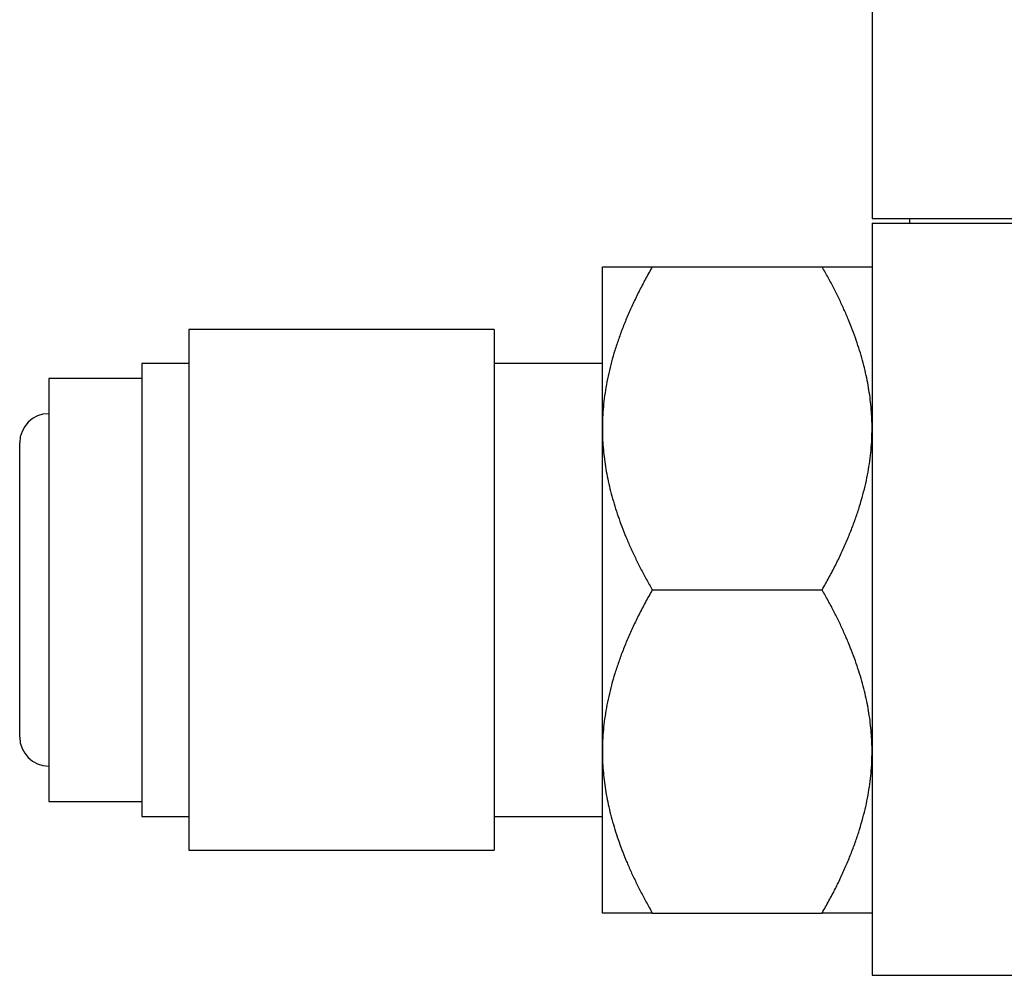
# Model space of a CAD drawing. Header units: millimetres. Extents: x 66 to 413, y 45 to 262.
# Tile 3 of 44: x 130 to 157, y 103 to 128. Entities that reach past the tile are written whole.
import ezdxf

# ---------------------------------------------------------------- set-up
doc = ezdxf.new("R2010")
doc.units = ezdxf.units.MM

msp = doc.modelspace()

# ---------------------------------------------------------------- linework, layer by layer
at = {"color": 7, "linetype": 'Continuous', "lineweight": 25}
for p, q in [((153.481, 175.322), (153.481, 123.061)), ((153.481, 123.061), (181.421, 123.061)), ((154.497, 123.061), (154.497, 122.934)), ((153.481, 122.934), (153.481, 102.614)), ((153.481, 122.934), (181.421, 122.934)), ((146.191, 117.394), (146.191, 121.76)), ((147.542, 121.76), (152.13, 121.76)), ((143.27, 120.062), (135.015, 120.062)), ((135.015, 120.062), (135.015, 113.028)), ((143.27, 120.062), (143.27, 113.028)), ((135.015, 119.15), (133.745, 119.15)), ((133.745, 119.15), (133.745, 113.028)), ((146.191, 119.15), (143.27, 119.15)), ((133.745, 118.743), (131.231, 118.743)), ((131.231, 118.743), (131.231, 113.028)), ((146.191, 108.663), (146.191, 117.394)), ((130.443, 113.028), (130.443, 117.003)), ((130.443, 109.053), (130.443, 113.028)), ((131.231, 113.028), (131.231, 107.313)), ((133.745, 113.028), (133.745, 106.907)), ((135.015, 113.028), (135.015, 105.995)), ((143.27, 113.028), (143.27, 105.995)), ((147.542, 113.028), (152.13, 113.028)), ((146.191, 104.297), (146.191, 108.663)), ((131.231, 107.313), (133.745, 107.313)), ((133.745, 106.907), (135.015, 106.907)), ((143.27, 106.907), (146.191, 106.907)), ((135.015, 105.995), (143.27, 105.995)), ((147.542, 104.297), (152.13, 104.297)), ((153.481, 102.614), (229.681, 102.614))]:
    msp.add_line(p, q, dxfattribs=at)
for centre, start, end in [((131.231, 117.003), 90, 180), ((131.231, 109.053), 180, 270)]:
    msp.add_arc(centre, 0.787, start, end, dxfattribs=at)
for points, knots in [([(147.542, 121.76), (147.479, 121.649), (147.355, 121.43), (147.183, 121.1), (147.024, 120.774), (146.88, 120.451), (146.748, 120.131), (146.631, 119.814), (146.528, 119.501), (146.438, 119.19), (146.362, 118.883), (146.3, 118.579), (146.251, 118.278), (146.217, 117.981), (146.195, 117.686), (146.193, 117.491), (146.191, 117.394)], [0, 0, 0, 0, 0.081051, 0.160355, 0.23797, 0.313952, 0.388366, 0.461279, 0.532761, 0.602888, 0.671741, 0.739403, 0.805964, 0.871518, 0.936163, 1, 1, 1, 1]), ([(146.191, 121.76), (146.192, 121.76), (146.194, 121.76), (146.211, 121.76), (146.237, 121.76), (146.274, 121.76), (146.322, 121.76), (146.38, 121.76), (146.449, 121.76), (146.528, 121.76), (146.618, 121.76), (146.718, 121.76), (146.829, 121.76), (146.95, 121.76), (147.082, 121.76), (147.225, 121.76), (147.378, 121.76), (147.487, 121.76), (147.542, 121.76)], [0, 0, 0, 0, 0.055816, 0.11224, 0.169341, 0.227185, 0.285838, 0.345359, 0.405808, 0.467241, 0.529711, 0.593269, 0.657963, 0.72384, 0.790942, 0.859311, 0.928984, 1, 1, 1, 1]), ([(153.481, 117.394), (153.48, 117.479), (153.478, 117.649), (153.461, 117.906), (153.435, 118.166), (153.398, 118.428), (153.351, 118.692), (153.292, 118.959), (153.224, 119.229), (153.144, 119.5), (153.055, 119.774), (152.954, 120.051), (152.843, 120.33), (152.722, 120.612), (152.59, 120.896), (152.447, 121.182), (152.294, 121.471), (152.185, 121.663), (152.13, 121.76)], [0, 0, 0, 0, 0.055816, 0.11224, 0.169341, 0.227185, 0.285838, 0.345359, 0.405808, 0.467241, 0.529711, 0.593269, 0.657963, 0.72384, 0.790942, 0.859311, 0.928984, 1, 1, 1, 1]), ([(152.13, 121.76), (152.193, 121.76), (152.317, 121.76), (152.489, 121.76), (152.648, 121.76), (152.793, 121.76), (152.924, 121.76), (153.041, 121.76), (153.145, 121.76), (153.235, 121.76), (153.311, 121.76), (153.373, 121.76), (153.421, 121.76), (153.455, 121.76), (153.477, 121.76), (153.48, 121.76), (153.481, 121.76)], [0, 0, 0, 0, 0.081051, 0.160355, 0.23797, 0.313952, 0.388366, 0.461279, 0.532761, 0.602888, 0.671741, 0.739403, 0.805964, 0.871518, 0.936163, 1, 1, 1, 1]), ([(146.191, 117.394), (146.192, 117.309), (146.194, 117.138), (146.211, 116.881), (146.237, 116.622), (146.274, 116.36), (146.322, 116.095), (146.38, 115.829), (146.449, 115.559), (146.528, 115.288), (146.618, 115.013), (146.718, 114.737), (146.829, 114.458), (146.95, 114.176), (147.082, 113.892), (147.225, 113.606), (147.378, 113.317), (147.487, 113.125), (147.542, 113.028)], [0, 0, 0, 0, 0.055816, 0.11224, 0.169341, 0.227185, 0.285838, 0.345359, 0.405808, 0.467241, 0.529711, 0.593269, 0.657963, 0.72384, 0.790942, 0.859311, 0.928984, 1, 1, 1, 1]), ([(152.13, 113.028), (152.193, 113.139), (152.317, 113.358), (152.489, 113.687), (152.648, 114.014), (152.793, 114.337), (152.924, 114.657), (153.041, 114.973), (153.145, 115.287), (153.235, 115.597), (153.311, 115.905), (153.373, 116.209), (153.421, 116.509), (153.455, 116.807), (153.477, 117.102), (153.48, 117.297), (153.481, 117.394)], [0, 0, 0, 0, 0.081051, 0.160355, 0.23797, 0.313952, 0.388366, 0.461279, 0.532761, 0.602888, 0.671741, 0.739403, 0.805964, 0.871518, 0.936163, 1, 1, 1, 1]), ([(147.542, 113.028), (147.479, 112.918), (147.355, 112.699), (147.183, 112.369), (147.024, 112.043), (146.88, 111.72), (146.748, 111.4), (146.631, 111.083), (146.528, 110.77), (146.438, 110.459), (146.362, 110.152), (146.3, 109.848), (146.251, 109.547), (146.217, 109.249), (146.195, 108.955), (146.193, 108.76), (146.191, 108.663)], [0, 0, 0, 0, 0.081051, 0.160355, 0.23797, 0.313952, 0.388366, 0.461279, 0.532761, 0.602888, 0.671741, 0.739403, 0.805964, 0.871518, 0.936163, 1, 1, 1, 1]), ([(153.481, 108.663), (153.48, 108.748), (153.478, 108.918), (153.461, 109.175), (153.435, 109.435), (153.398, 109.697), (153.351, 109.961), (153.292, 110.228), (153.224, 110.497), (153.144, 110.769), (153.055, 111.043), (152.954, 111.32), (152.843, 111.599), (152.722, 111.88), (152.59, 112.164), (152.447, 112.451), (152.294, 112.74), (152.185, 112.931), (152.13, 113.028)], [0, 0, 0, 0, 0.0558158, 0.1122397, 0.1693407, 0.2271853, 0.2858376, 0.3453588, 0.4058078, 0.4672406, 0.5297107, 0.5932689, 0.6579634, 0.72384, 0.7909421, 0.8593106, 0.9289844, 1, 1, 1, 1]), ([(146.191, 108.663), (146.192, 108.578), (146.194, 108.407), (146.211, 108.15), (146.237, 107.891), (146.274, 107.629), (146.322, 107.364), (146.38, 107.097), (146.449, 106.828), (146.528, 106.556), (146.618, 106.282), (146.718, 106.006), (146.829, 105.727), (146.95, 105.445), (147.082, 105.161), (147.225, 104.875), (147.378, 104.586), (147.487, 104.394), (147.542, 104.297)], [0, 0, 0, 0, 0.055816, 0.11224, 0.169341, 0.227185, 0.285838, 0.345359, 0.405808, 0.467241, 0.529711, 0.593269, 0.657963, 0.72384, 0.790942, 0.859311, 0.928984, 1, 1, 1, 1]), ([(152.13, 104.297), (152.193, 104.408), (152.317, 104.626), (152.489, 104.956), (152.648, 105.282), (152.793, 105.606), (152.924, 105.925), (153.041, 106.242), (153.145, 106.556), (153.235, 106.866), (153.311, 107.173), (153.373, 107.477), (153.421, 107.778), (153.455, 108.076), (153.477, 108.37), (153.48, 108.566), (153.481, 108.663)], [0, 0, 0, 0, 0.0810507, 0.1603554, 0.2379696, 0.3139522, 0.3883663, 0.4612787, 0.5327608, 0.6028881, 0.6717407, 0.7394031, 0.8059645, 0.8715184, 0.9361629, 1, 1, 1, 1]), ([(147.542, 104.297), (147.479, 104.297), (147.355, 104.297), (147.183, 104.297), (147.024, 104.297), (146.88, 104.297), (146.748, 104.297), (146.631, 104.297), (146.528, 104.297), (146.438, 104.297), (146.362, 104.297), (146.3, 104.297), (146.251, 104.297), (146.217, 104.297), (146.195, 104.297), (146.193, 104.297), (146.191, 104.297)], [0, 0, 0, 0, 0.081051, 0.160355, 0.23797, 0.313952, 0.388366, 0.461279, 0.532761, 0.602888, 0.671741, 0.739403, 0.805964, 0.871518, 0.936163, 1, 1, 1, 1]), ([(153.481, 104.297), (153.48, 104.297), (153.478, 104.297), (153.461, 104.297), (153.435, 104.297), (153.398, 104.297), (153.351, 104.297), (153.292, 104.297), (153.224, 104.297), (153.144, 104.297), (153.055, 104.297), (152.954, 104.297), (152.843, 104.297), (152.722, 104.297), (152.59, 104.297), (152.447, 104.297), (152.294, 104.297), (152.185, 104.297), (152.13, 104.297)], [0, 0, 0, 0, 0.055816, 0.11224, 0.169341, 0.227185, 0.285838, 0.345359, 0.405808, 0.467241, 0.529711, 0.593269, 0.657963, 0.72384, 0.790942, 0.859311, 0.928984, 1, 1, 1, 1])]:
    msp.add_open_spline(points, degree=3, knots=knots, dxfattribs=at)

doc.saveas('drawing.dxf')
